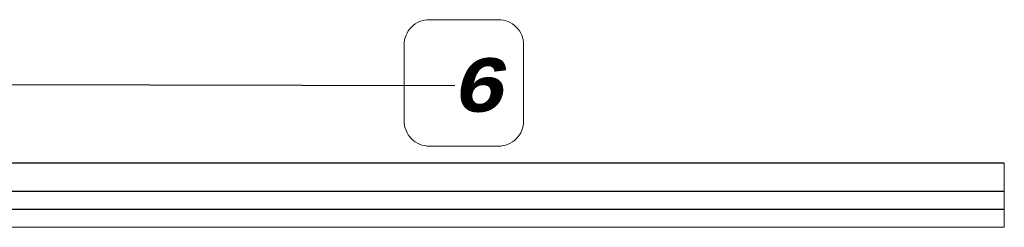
# Model space of a CAD drawing. Header units: millimetres. Extents: x -18574 to 23816, y -5698 to 8610.
# Tile 17 of 22: x 1407 to 4167, y -200 to 382. Entities that reach past the tile are written whole.
import ezdxf

# ---------------------------------------------------------------- set-up
doc = ezdxf.new("R2010")
doc.units = ezdxf.units.MM
doc.header["$MEASUREMENT"] = 0
doc.linetypes.add('Wipeout_Contour', pattern=[1000, 0, -1000])
for name, color, linetype, lineweight in [('A_OZN_ODNOSNIKI_Nr_pióra__46', 7, 'Continuous', 15), ('A_OZN_ODNOSNIKI_Nr_pióra__85', 7, 'Continuous', 13), ('Nowe_A__STROPY_Nr_pióra__1', 7, 'Continuous', 13), ('Nowe_A__STROPY_Nr_pióra__21', 7, 'Continuous', 25)]:
    doc.layers.add(name, color=color, linetype=linetype, lineweight=lineweight)
doc.layers.add('Nowe_A__STROPY', color=7, linetype='Continuous')
doc.styles.add('STYL_AUTOMATYCZNY_2', font='txt')
doc.dimstyles.new('STYL_AUTOMATYCZNY__1', dxfattribs={"dimtxt": 0.18, "dimasz": 91.2, "dimexe": 0.18, "dimexo": 0.0625, "dimgap": 0, "dimtad": 0, "dimtih": 1, "dimtoh": 1, "dimdec": 4, "dimzin": 0, "dimdsep": 46, "dimcen": 0.09, "dimadec": 0, "dimazin": 0, "dimtfac": 1, "dimtdec": 4, "dimtmove": 0, "dimatfit": 3, "dimldrblk": 'ARROWHEAD_11', "dimfxl": 0, "dimtolj": 1, "dimtzin": 0, "dimarcsym": 0})

# ---------------------------------------------------------------- blocks, each defined once
blk = doc.blocks.new('ElemPrzekroju_17_1')
at = {"color": 254, "linetype": 'Wipeout_Contour', "lineweight": 0, "ltscale": 45486.299249}
blk.add_wipeout([(4167, -100), (-18573.8, -100), (-18573.8, -150), (4167, -150)], dxfattribs=at).dxf.layer = 'Nowe_A__STROPY'
at = {"color": 254, "linetype": 'Wipeout_Contour', "lineweight": 0, "ltscale": 45483.065468}
blk.add_wipeout([(4167, -20), (-18573.8, -20), (-18573.8, -100), (4167, -100)], dxfattribs=at).dxf.layer = 'Nowe_A__STROPY'
at = {"color": 254, "linetype": 'Wipeout_Contour', "lineweight": 0, "ltscale": 45490.694718}
blk.add_wipeout([(-18573.8, -200), (4167, -200), (4167, -150), (-18573.8, -150)], dxfattribs=at).dxf.layer = 'Nowe_A__STROPY'
at = {"layer": 'Nowe_A__STROPY_Nr_pióra__1', "color": 7, "linetype": 'Continuous', "lineweight": 13}
blk.add_line((4167, -200), (-18573.8, -200), dxfattribs=at)
at = {"layer": 'Nowe_A__STROPY_Nr_pióra__1', "color": 7, "linetype": 'Continuous', "lineweight": 13, "flags": 128}
blk.add_lwpolyline([(4167, -20), (4167, -100), (4167, -150), (4167, -200)], dxfattribs=at)
at = {"layer": 'Nowe_A__STROPY_Nr_pióra__21', "color": 7, "linetype": 'Continuous', "lineweight": 25}
for p, q in [((4167, -20), (-18573.8, -20)), ((4167, -100), (-18573.8, -100)), ((4167, -150), (-18573.8, -150))]:
    blk.add_line(p, q, dxfattribs=at)
blk = doc.blocks.new('ARROWHEAD_11')
at = {"color": 0, "linetype": 'Continuous', "lineweight": 0}
blk.add_line((0, 0), (-1, 0), dxfattribs=at)
at = {"color": 0, "linetype": 'Continuous', "lineweight": 0, "const_width": 0.25, "flags": 128}
blk.add_lwpolyline([(-0.125, 0, 1), (0.125, 0, 1)], format="xyb", close=True, dxfattribs=at)

msp = doc.modelspace()

# ---------------------------------------------------------------- block references
at = {"layer": 'Nowe_A__STROPY', "lineweight": 0}
msp.add_blockref('ElemPrzekroju_17_1', (0, 0), dxfattribs=at)

# ---------------------------------------------------------------- wipeouts: each hides what was drawn before it
at = {"color": 7, "linetype": 'Continuous', "lineweight": 15, "ltscale": 23797.175741}
msp.add_wipeout([(2484.3, 98.1), (2554.9, 27.5), (2748.9, 27.5), (2819.5, 98.1), (2819.5, 311.3), (2748.9, 381.9), (2554.9, 381.9), (2484.3, 311.3)], dxfattribs=at).dxf.layer = 'A_OZN_ODNOSNIKI_Nr_pióra__46'

# ---------------------------------------------------------------- next in the draw order: linework, layer by layer
at = {"layer": 'A_OZN_ODNOSNIKI_Nr_pióra__85', "color": 7, "linetype": 'Continuous', "lineweight": 13, "flags": 128}
msp.add_lwpolyline([(2484.3, 98.1, 0.414214), (2554.9, 27.5), (2748.9, 27.5, 0.414214), (2819.5, 98.1), (2819.5, 311.3, 0.414214), (2748.9, 381.9), (2554.9, 381.9, 0.414214), (2484.3, 311.3), (2484.3, 98.1)], format="xyb", close=True, dxfattribs=at)

# ---------------------------------------------------------------- next in the draw order: texts
at = {"layer": 'A_OZN_ODNOSNIKI_Nr_pióra__46', "color": 7, "linetype": 'Continuous', "lineweight": 15, "insert": (2626.9, 197.8), "char_height": 150, "attachment_point": 4, "style": 'STYL_AUTOMATYCZNY_2'}
msp.add_mtext('\\A1;{\\pql;\\fCourier CE|b1|i1|c0|p0;\\W1.000000;6}', dxfattribs=at)

# ---------------------------------------------------------------- next in the draw order: leaders
at = {"layer": 'A_OZN_ODNOSNIKI_Nr_pióra__85', "color": 7, "linetype": 'Continuous', "lineweight": 13, "annotation_type": 0, "has_hookline": 1, "hookline_direction": 0, "text_width": 92.9}
msp.add_leader([(-855.6, 204.7), (2626.9, 197.8)], dimstyle='STYL_AUTOMATYCZNY__1', dxfattribs=at)

doc.saveas('drawing.dxf')
